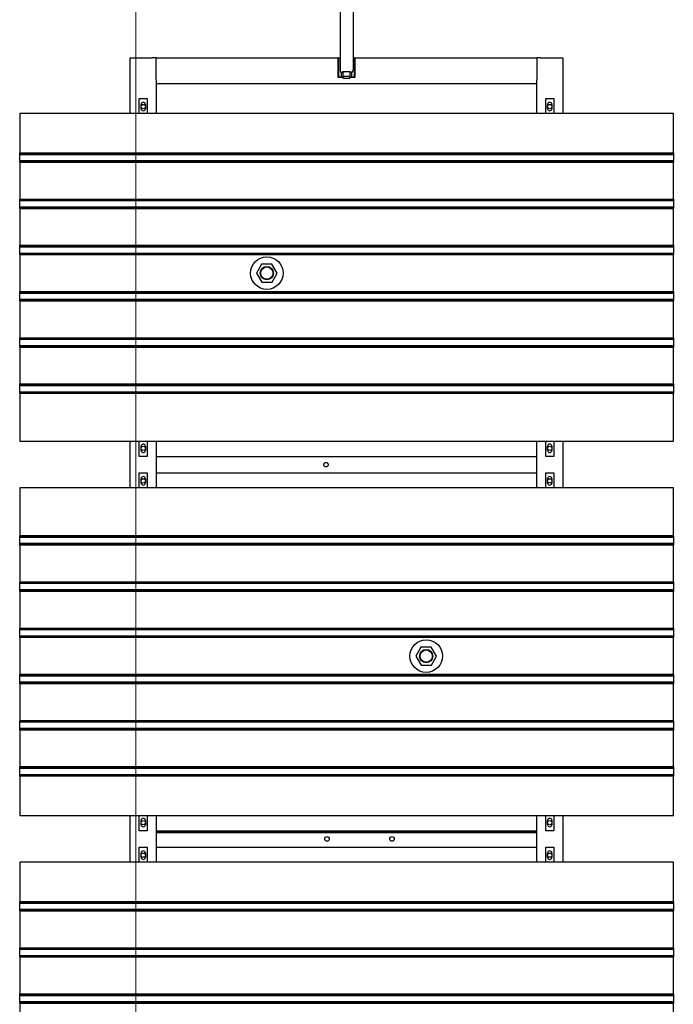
# Model space of a CAD drawing. Extents: x -89225 to 110569, y 13360 to 87647.
# Tile 231 of 256: x 29778 to 31788, y 60861 to 63886. Entities that reach past the tile are written whole.
import ezdxf

# ---------------------------------------------------------------- set-up
doc = ezdxf.new("R2010")
doc.units = 0
doc.layers.add('Beluchtingstank', color=253, linetype='Continuous')
doc.layers.add('Iv-Lines 035', color=4, linetype='Continuous')

# ---------------------------------------------------------------- blocks, each defined once
blk = doc.blocks.new('Beluchtingselementen Bosman')
for p, q in [((1270274.4, -874004.9), (1270274.4, -874331.2)), ((1270314.4, -874004.9), (1270314.4, -874331.2)), ((1269629.4, -874464.3), (1269629.4, -874292.8)), ((1269629.4, -874292.8), (1269697.4, -874292.8)), ((1269709.4, -874292.8), (1269697.4, -874292.8)), ((1269709.4, -874292.8), (1270268.4, -874292.8)), ((1269709.4, -874360.8), (1269709.4, -874292.8)), ((1270268.4, -874353.8), (1270268.4, -874292.8)), ((1270269.4, -874292.8), (1270268.4, -874292.8)), ((1270269.4, -874292.8), (1270274.4, -874292.8)), ((1270269.4, -874292.8), (1270269.4, -874352.8)), ((1270314.4, -874292.8), (1270319.4, -874292.8)), ((1270320.4, -874292.8), (1270319.4, -874292.8)), ((1270319.4, -874352.8), (1270319.4, -874292.8)), ((1270320.4, -874292.8), (1270879.4, -874292.8)), ((1270320.4, -874292.8), (1270320.4, -874353.8)), ((1270891.4, -874292.8), (1270879.4, -874292.8)), ((1270879.4, -874292.8), (1270879.4, -874360.8)), ((1270891.4, -874292.8), (1270959.4, -874292.8)), ((1270959.4, -874292.8), (1270959.4, -874464.3)), ((1269709.4, -874360.8), (1269709.4, -874372.8)), ((1270284.4, -874353.8), (1270268.4, -874353.8)), ((1270279.4, -874352.8), (1270269.4, -874352.8)), ((1270279.4, -874352.8), (1270279.4, -874338.6)), ((1270282.4, -874339.2), (1270283.4, -874339.2)), ((1270283.4, -874339.2), (1270283.4, -874334.7)), ((1270283.4, -874334.7), (1270305.4, -874334.7)), ((1270284.4, -874349.7), (1270284.4, -874334.7)), ((1270284.4, -874355), (1270284.4, -874349.7)), ((1270284.4, -874349.7), (1270304.4, -874349.7)), ((1270284.4, -874355), (1270304.4, -874355)), ((1270304.4, -874334.7), (1270304.4, -874349.7)), ((1270304.4, -874349.7), (1270304.4, -874355)), ((1270320.4, -874353.8), (1270304.4, -874353.8)), ((1270305.4, -874334.7), (1270305.4, -874339.2)), ((1270305.4, -874339.2), (1270306.4, -874339.2)), ((1270309.4, -874338.6), (1270309.4, -874352.8)), ((1270319.4, -874352.8), (1270309.4, -874352.8)), ((1270879.4, -874372.8), (1270879.4, -874360.8)), ((1269709.4, -874372.8), (1269709.4, -874464.3)), ((1270879.4, -874372.8), (1269709.4, -874372.8)), ((1270879.4, -874464.3), (1270879.4, -874372.8)), ((1269656.9, -874464.3), (1269656.9, -874417.7)), ((1269656.9, -874417.7), (1269681.9, -874417.7)), ((1269681.9, -874417.7), (1269681.9, -874464.3)), ((1270906.9, -874464.3), (1270906.9, -874417.7)), ((1270906.9, -874417.7), (1270931.9, -874417.7)), ((1270931.9, -874417.7), (1270931.9, -874464.3)), ((1269662.9, -874449.3), (1269662.9, -874436.3)), ((1269675.9, -874436.3), (1269675.9, -874449.3)), ((1270912.9, -874449.3), (1270912.9, -874436.3)), ((1270925.9, -874436.3), (1270925.9, -874449.3)), ((1271299.4, -874464.3), (1269289.4, -874464.3)), ((1269289.4, -874464.3), (1269289.4, -874585)), ((1271299.4, -874585), (1271299.4, -874464.3)), ((1269289.4, -874585.7), (1269289.4, -874585)), ((1269289.4, -874585), (1271299.4, -874585)), ((1269289.4, -874588.5), (1269289.4, -874585.7)), ((1269289.4, -874585.7), (1271299.4, -874585.7)), ((1269289.4, -874588.5), (1269289.4, -874589.7)), ((1269289.4, -874591.3), (1269289.4, -874589.7)), ((1269289.4, -874589.7), (1271299.4, -874589.7)), ((1269289.4, -874607.3), (1269289.4, -874591.3)), ((1271299.4, -874585), (1271299.4, -874585.7)), ((1271299.4, -874585.7), (1271299.4, -874588.5)), ((1271299.4, -874589.7), (1271299.4, -874588.5)), ((1271299.4, -874589.7), (1271299.4, -874591.3)), ((1271299.4, -874591.3), (1271299.4, -874607.3)), ((1269289.4, -874608.8), (1269289.4, -874607.3)), ((1269289.4, -874608.8), (1269289.4, -874610.1)), ((1269289.4, -874608.8), (1271299.4, -874608.8)), ((1269289.4, -874612.9), (1269289.4, -874610.1)), ((1269289.4, -874613.6), (1269289.4, -874612.9)), ((1269289.4, -874612.9), (1271299.4, -874612.9)), ((1269289.4, -874613.6), (1269289.4, -874727)), ((1269289.4, -874613.6), (1271299.4, -874613.6)), ((1271299.4, -874607.3), (1271299.4, -874608.8)), ((1271299.4, -874610.1), (1271299.4, -874608.8)), ((1271299.4, -874610.1), (1271299.4, -874612.9)), ((1271299.4, -874612.9), (1271299.4, -874613.6)), ((1271299.4, -874727), (1271299.4, -874613.6)), ((1269289.4, -874727.7), (1269289.4, -874727)), ((1269289.4, -874727), (1271299.4, -874727)), ((1269289.4, -874730.5), (1269289.4, -874727.7)), ((1269289.4, -874727.7), (1271299.4, -874727.7)), ((1269289.4, -874730.5), (1269289.4, -874731.7)), ((1269289.4, -874733.3), (1269289.4, -874731.7)), ((1269289.4, -874731.7), (1271299.4, -874731.7)), ((1269289.4, -874749.3), (1269289.4, -874733.3)), ((1269289.4, -874750.8), (1269289.4, -874749.3)), ((1269289.4, -874750.8), (1269289.4, -874752.1)), ((1269289.4, -874750.8), (1271299.4, -874750.8)), ((1269289.4, -874754.9), (1269289.4, -874752.1)), ((1269289.4, -874755.6), (1269289.4, -874754.9)), ((1269289.4, -874754.9), (1271299.4, -874754.9)), ((1269289.4, -874755.6), (1269289.4, -874869)), ((1269289.4, -874755.6), (1271299.4, -874755.6)), ((1271299.4, -874727), (1271299.4, -874727.7)), ((1271299.4, -874727.7), (1271299.4, -874730.5)), ((1271299.4, -874731.7), (1271299.4, -874730.5)), ((1271299.4, -874731.7), (1271299.4, -874733.3)), ((1271299.4, -874733.3), (1271299.4, -874749.3)), ((1271299.4, -874749.3), (1271299.4, -874750.8)), ((1271299.4, -874752.1), (1271299.4, -874750.8)), ((1271299.4, -874752.1), (1271299.4, -874754.9)), ((1271299.4, -874754.9), (1271299.4, -874755.6)), ((1271299.4, -874869), (1271299.4, -874755.6)), ((1269289.4, -874869.7), (1269289.4, -874869)), ((1269289.4, -874869), (1271299.4, -874869)), ((1269289.4, -874872.5), (1269289.4, -874869.7)), ((1269289.4, -874869.7), (1271299.4, -874869.7)), ((1269289.4, -874872.5), (1269289.4, -874873.7)), ((1269289.4, -874875.3), (1269289.4, -874873.7)), ((1269289.4, -874873.7), (1271299.4, -874873.7)), ((1269289.4, -874891.3), (1269289.4, -874875.3)), ((1271299.4, -874869), (1271299.4, -874869.7)), ((1271299.4, -874869.7), (1271299.4, -874872.5)), ((1271299.4, -874873.7), (1271299.4, -874872.5)), ((1271299.4, -874873.7), (1271299.4, -874875.3)), ((1271299.4, -874875.3), (1271299.4, -874891.3)), ((1269289.4, -874892.8), (1269289.4, -874891.3)), ((1269289.4, -874892.8), (1269289.4, -874894.1)), ((1269289.4, -874892.8), (1271299.4, -874892.8)), ((1269289.4, -874896.9), (1269289.4, -874894.1)), ((1269289.4, -874897.6), (1269289.4, -874896.9)), ((1269289.4, -874896.9), (1271299.4, -874896.9)), ((1269289.4, -874897.6), (1269289.4, -875011)), ((1269289.4, -874897.6), (1271299.4, -874897.6)), ((1271299.4, -874891.3), (1271299.4, -874892.8)), ((1271299.4, -874894.1), (1271299.4, -874892.8)), ((1271299.4, -874894.1), (1271299.4, -874896.9)), ((1271299.4, -874896.9), (1271299.4, -874897.6)), ((1271299.4, -875011), (1271299.4, -874897.6)), ((1270033.4, -874926.8), (1270017.6, -874954.4)), ((1270065.2, -874926.7), (1270033.4, -874926.8)), ((1270081.2, -874954.2), (1270065.2, -874926.7)), ((1270017.6, -874954.4), (1270033.6, -874981.9)), ((1270065.4, -874981.8), (1270081.2, -874954.2)), ((1270033.6, -874981.9), (1270065.4, -874981.8)), ((1269289.4, -875011.7), (1269289.4, -875011)), ((1269289.4, -875011), (1271299.4, -875011)), ((1269289.4, -875014.5), (1269289.4, -875011.7)), ((1269289.4, -875011.7), (1271299.4, -875011.7)), ((1269289.4, -875014.5), (1269289.4, -875015.7)), ((1269289.4, -875017.3), (1269289.4, -875015.7)), ((1269289.4, -875015.7), (1271299.4, -875015.7)), ((1269289.4, -875033.3), (1269289.4, -875017.3)), ((1271299.4, -875011), (1271299.4, -875011.7)), ((1271299.4, -875011.7), (1271299.4, -875014.5)), ((1271299.4, -875015.7), (1271299.4, -875014.5)), ((1271299.4, -875015.7), (1271299.4, -875017.3)), ((1271299.4, -875017.3), (1271299.4, -875033.3)), ((1269289.4, -875034.8), (1269289.4, -875033.3)), ((1269289.4, -875034.8), (1269289.4, -875036.1)), ((1269289.4, -875034.8), (1271299.4, -875034.8)), ((1269289.4, -875038.9), (1269289.4, -875036.1)), ((1269289.4, -875039.6), (1269289.4, -875038.9)), ((1269289.4, -875038.9), (1271299.4, -875038.9)), ((1269289.4, -875039.6), (1269289.4, -875153)), ((1269289.4, -875039.6), (1271299.4, -875039.6)), ((1271299.4, -875033.3), (1271299.4, -875034.8)), ((1271299.4, -875036.1), (1271299.4, -875034.8)), ((1271299.4, -875036.1), (1271299.4, -875038.9)), ((1271299.4, -875038.9), (1271299.4, -875039.6)), ((1271299.4, -875153), (1271299.4, -875039.6)), ((1269289.4, -875153.7), (1269289.4, -875153)), ((1269289.4, -875153), (1271299.4, -875153)), ((1269289.4, -875156.5), (1269289.4, -875153.7)), ((1269289.4, -875153.7), (1271299.4, -875153.7)), ((1269289.4, -875156.5), (1269289.4, -875157.7)), ((1269289.4, -875159.3), (1269289.4, -875157.7)), ((1269289.4, -875157.7), (1271299.4, -875157.7)), ((1269289.4, -875175.3), (1269289.4, -875159.3)), ((1269289.4, -875176.8), (1269289.4, -875175.3)), ((1269289.4, -875176.8), (1269289.4, -875178.1)), ((1269289.4, -875176.8), (1271299.4, -875176.8)), ((1269289.4, -875180.9), (1269289.4, -875178.1)), ((1271299.4, -875153), (1271299.4, -875153.7)), ((1271299.4, -875153.7), (1271299.4, -875156.5)), ((1271299.4, -875157.7), (1271299.4, -875156.5)), ((1271299.4, -875157.7), (1271299.4, -875159.3)), ((1271299.4, -875159.3), (1271299.4, -875175.3)), ((1271299.4, -875175.3), (1271299.4, -875176.8)), ((1271299.4, -875178.1), (1271299.4, -875176.8)), ((1271299.4, -875178.1), (1271299.4, -875180.9)), ((1269289.4, -875181.6), (1269289.4, -875180.9)), ((1269289.4, -875180.9), (1271299.4, -875180.9)), ((1269289.4, -875181.6), (1269289.4, -875295)), ((1269289.4, -875181.6), (1271299.4, -875181.6)), ((1271299.4, -875180.9), (1271299.4, -875181.6)), ((1271299.4, -875295), (1271299.4, -875181.6)), ((1269289.4, -875295.7), (1269289.4, -875295)), ((1269289.4, -875295), (1271299.4, -875295)), ((1269289.4, -875298.5), (1269289.4, -875295.7)), ((1269289.4, -875295.7), (1271299.4, -875295.7)), ((1269289.4, -875298.5), (1269289.4, -875299.7)), ((1269289.4, -875301.3), (1269289.4, -875299.7)), ((1269289.4, -875299.7), (1271299.4, -875299.7)), ((1269289.4, -875317.3), (1269289.4, -875301.3)), ((1271299.4, -875295), (1271299.4, -875295.7)), ((1271299.4, -875295.7), (1271299.4, -875298.5)), ((1271299.4, -875299.7), (1271299.4, -875298.5)), ((1271299.4, -875299.7), (1271299.4, -875301.3)), ((1271299.4, -875301.3), (1271299.4, -875317.3)), ((1269289.4, -875318.8), (1269289.4, -875317.3)), ((1269289.4, -875318.8), (1269289.4, -875320.1)), ((1269289.4, -875318.8), (1271299.4, -875318.8)), ((1269289.4, -875322.9), (1269289.4, -875320.1)), ((1269289.4, -875323.6), (1269289.4, -875322.9)), ((1269289.4, -875322.9), (1271299.4, -875322.9)), ((1269289.4, -875323.6), (1269289.4, -875471.1)), ((1269289.4, -875323.6), (1271299.4, -875323.6)), ((1271299.4, -875317.3), (1271299.4, -875318.8)), ((1271299.4, -875320.1), (1271299.4, -875318.8)), ((1271299.4, -875320.1), (1271299.4, -875322.9)), ((1271299.4, -875322.9), (1271299.4, -875323.6)), ((1271299.4, -875471.1), (1271299.4, -875323.6)), ((1269289.4, -875471.1), (1271299.4, -875471.1)), ((1269629.4, -875614.3), (1269629.4, -875471.1)), ((1269656.9, -875517.7), (1269656.9, -875471.1)), ((1269681.9, -875471.1), (1269681.9, -875517.7)), ((1269709.4, -875471.1), (1269709.4, -875614.3)), ((1270879.4, -875614.3), (1270879.4, -875471.1)), ((1270906.9, -875517.7), (1270906.9, -875471.1)), ((1270931.9, -875471.1), (1270931.9, -875517.7)), ((1270959.4, -875471.1), (1270959.4, -875614.3)), ((1269662.9, -875499.1), (1269662.9, -875486.1)), ((1269675.9, -875486.1), (1269675.9, -875499.1)), ((1270912.9, -875499.1), (1270912.9, -875486.1)), ((1270925.9, -875486.1), (1270925.9, -875499.1)), ((1269681.9, -875517.7), (1269656.9, -875517.7)), ((1269709.4, -875517.8), (1270879.4, -875517.8)), ((1269709.4, -875523.8), (1269709.4, -875567.8)), ((1270879.4, -875567.8), (1270879.4, -875523.8)), ((1270931.9, -875517.7), (1270906.9, -875517.7)), ((1269656.9, -875614.3), (1269656.9, -875567.7)), ((1269656.9, -875567.7), (1269681.9, -875567.7)), ((1269681.9, -875567.7), (1269681.9, -875614.3)), ((1269709.4, -875567.8), (1270879.4, -875567.8)), ((1270906.9, -875614.3), (1270906.9, -875567.7)), ((1270906.9, -875567.7), (1270931.9, -875567.7)), ((1270931.9, -875567.7), (1270931.9, -875614.3)), ((1269662.9, -875599.3), (1269662.9, -875586.3)), ((1269675.9, -875586.3), (1269675.9, -875599.3)), ((1270912.9, -875599.3), (1270912.9, -875586.3)), ((1270925.9, -875586.3), (1270925.9, -875599.3)), ((1271299.4, -875614.3), (1269289.4, -875614.3)), ((1269289.4, -875614.3), (1269289.4, -875761.8)), ((1271299.4, -875761.8), (1271299.4, -875614.3)), ((1269289.4, -875762.5), (1269289.4, -875761.8)), ((1271299.4, -875761.8), (1269289.4, -875761.8)), ((1269289.4, -875765.3), (1269289.4, -875762.5)), ((1271299.4, -875762.5), (1269289.4, -875762.5)), ((1269289.4, -875765.3), (1269289.4, -875766.5)), ((1269289.4, -875768.1), (1269289.4, -875766.5)), ((1271299.4, -875766.5), (1269289.4, -875766.5)), ((1269289.4, -875784.1), (1269289.4, -875768.1)), ((1269289.4, -875785.6), (1269289.4, -875784.1)), ((1271299.4, -875761.8), (1271299.4, -875762.5)), ((1271299.4, -875762.5), (1271299.4, -875765.3)), ((1271299.4, -875766.5), (1271299.4, -875765.3)), ((1271299.4, -875766.5), (1271299.4, -875768.1)), ((1271299.4, -875768.1), (1271299.4, -875784.1)), ((1271299.4, -875784.1), (1271299.4, -875785.6)), ((1269289.4, -875785.6), (1269289.4, -875786.9)), ((1271299.4, -875785.6), (1269289.4, -875785.6)), ((1269289.4, -875789.7), (1269289.4, -875786.9)), ((1269289.4, -875790.4), (1269289.4, -875789.7)), ((1271299.4, -875789.7), (1269289.4, -875789.7)), ((1269289.4, -875790.4), (1269289.4, -875903.8)), ((1271299.4, -875790.4), (1269289.4, -875790.4)), ((1271299.4, -875786.9), (1271299.4, -875785.6)), ((1271299.4, -875786.9), (1271299.4, -875789.7)), ((1271299.4, -875789.7), (1271299.4, -875790.4)), ((1271299.4, -875903.8), (1271299.4, -875790.4)), ((1269289.4, -875904.5), (1269289.4, -875903.8)), ((1271299.4, -875903.8), (1269289.4, -875903.8)), ((1269289.4, -875907.3), (1269289.4, -875904.5)), ((1271299.4, -875904.5), (1269289.4, -875904.5)), ((1271299.4, -875903.8), (1271299.4, -875904.5)), ((1271299.4, -875904.5), (1271299.4, -875907.3)), ((1269289.4, -875907.3), (1269289.4, -875908.5)), ((1269289.4, -875910.1), (1269289.4, -875908.5)), ((1271299.4, -875908.5), (1269289.4, -875908.5)), ((1269289.4, -875926.1), (1269289.4, -875910.1)), ((1269289.4, -875927.6), (1269289.4, -875926.1)), ((1269289.4, -875927.6), (1269289.4, -875928.9)), ((1271299.4, -875927.6), (1269289.4, -875927.6)), ((1269289.4, -875931.7), (1269289.4, -875928.9)), ((1269289.4, -875932.4), (1269289.4, -875931.7)), ((1271299.4, -875931.7), (1269289.4, -875931.7)), ((1269289.4, -875932.4), (1269289.4, -876045.8)), ((1271299.4, -875932.4), (1269289.4, -875932.4)), ((1271299.4, -875908.5), (1271299.4, -875907.3)), ((1271299.4, -875908.5), (1271299.4, -875910.1)), ((1271299.4, -875910.1), (1271299.4, -875926.1)), ((1271299.4, -875926.1), (1271299.4, -875927.6)), ((1271299.4, -875928.9), (1271299.4, -875927.6)), ((1271299.4, -875928.9), (1271299.4, -875931.7)), ((1271299.4, -875931.7), (1271299.4, -875932.4)), ((1271299.4, -876045.8), (1271299.4, -875932.4)), ((1269289.4, -876046.5), (1269289.4, -876045.8)), ((1271299.4, -876045.8), (1269289.4, -876045.8)), ((1269289.4, -876049.3), (1269289.4, -876046.5)), ((1271299.4, -876046.5), (1269289.4, -876046.5)), ((1269289.4, -876049.3), (1269289.4, -876050.5)), ((1269289.4, -876052.1), (1269289.4, -876050.5)), ((1271299.4, -876050.5), (1269289.4, -876050.5)), ((1269289.4, -876068.1), (1269289.4, -876052.1)), ((1271299.4, -876045.8), (1271299.4, -876046.5)), ((1271299.4, -876046.5), (1271299.4, -876049.3)), ((1271299.4, -876050.5), (1271299.4, -876049.3)), ((1271299.4, -876050.5), (1271299.4, -876052.1)), ((1271299.4, -876052.1), (1271299.4, -876068.1)), ((1269289.4, -876069.6), (1269289.4, -876068.1)), ((1269289.4, -876069.6), (1269289.4, -876070.9)), ((1271299.4, -876069.6), (1269289.4, -876069.6)), ((1269289.4, -876073.7), (1269289.4, -876070.9)), ((1269289.4, -876074.4), (1269289.4, -876073.7)), ((1271299.4, -876073.7), (1269289.4, -876073.7)), ((1269289.4, -876074.4), (1269289.4, -876187.8)), ((1271299.4, -876074.4), (1269289.4, -876074.4)), ((1271299.4, -876068.1), (1271299.4, -876069.6)), ((1271299.4, -876070.9), (1271299.4, -876069.6)), ((1271299.4, -876070.9), (1271299.4, -876073.7)), ((1271299.4, -876073.7), (1271299.4, -876074.4)), ((1271299.4, -876187.8), (1271299.4, -876074.4)), ((1270523.4, -876103.6), (1270507.6, -876131.2)), ((1270555.2, -876103.5), (1270523.4, -876103.6)), ((1270571.2, -876131), (1270555.2, -876103.5)), ((1270507.6, -876131.2), (1270523.6, -876158.7)), ((1270555.4, -876158.6), (1270571.2, -876131)), ((1270523.6, -876158.7), (1270555.4, -876158.6)), ((1269289.4, -876188.5), (1269289.4, -876187.8)), ((1271299.4, -876187.8), (1269289.4, -876187.8)), ((1269289.4, -876191.3), (1269289.4, -876188.5)), ((1271299.4, -876188.5), (1269289.4, -876188.5)), ((1269289.4, -876191.3), (1269289.4, -876192.5)), ((1269289.4, -876194.1), (1269289.4, -876192.5)), ((1271299.4, -876192.5), (1269289.4, -876192.5)), ((1269289.4, -876210.1), (1269289.4, -876194.1)), ((1271299.4, -876187.8), (1271299.4, -876188.5)), ((1271299.4, -876188.5), (1271299.4, -876191.3)), ((1271299.4, -876192.5), (1271299.4, -876191.3)), ((1271299.4, -876192.5), (1271299.4, -876194.1)), ((1271299.4, -876194.1), (1271299.4, -876210.1)), ((1269289.4, -876211.6), (1269289.4, -876210.1)), ((1269289.4, -876211.6), (1269289.4, -876212.9)), ((1271299.4, -876211.6), (1269289.4, -876211.6)), ((1269289.4, -876215.7), (1269289.4, -876212.9)), ((1269289.4, -876216.4), (1269289.4, -876215.7)), ((1271299.4, -876215.7), (1269289.4, -876215.7)), ((1269289.4, -876216.4), (1269289.4, -876329.8)), ((1271299.4, -876216.4), (1269289.4, -876216.4)), ((1271299.4, -876210.1), (1271299.4, -876211.6)), ((1271299.4, -876212.9), (1271299.4, -876211.6)), ((1271299.4, -876212.9), (1271299.4, -876215.7)), ((1271299.4, -876215.7), (1271299.4, -876216.4)), ((1271299.4, -876329.8), (1271299.4, -876216.4)), ((1269289.4, -876330.5), (1269289.4, -876329.8)), ((1271299.4, -876329.8), (1269289.4, -876329.8)), ((1271299.4, -876329.8), (1271299.4, -876330.5)), ((1269289.4, -876333.3), (1269289.4, -876330.5)), ((1271299.4, -876330.5), (1269289.4, -876330.5)), ((1269289.4, -876333.3), (1269289.4, -876334.5)), ((1269289.4, -876336.1), (1269289.4, -876334.5)), ((1271299.4, -876334.5), (1269289.4, -876334.5)), ((1269289.4, -876352.1), (1269289.4, -876336.1)), ((1269289.4, -876353.6), (1269289.4, -876352.1)), ((1269289.4, -876353.6), (1269289.4, -876354.9)), ((1271299.4, -876353.6), (1269289.4, -876353.6)), ((1269289.4, -876357.7), (1269289.4, -876354.9)), ((1269289.4, -876358.4), (1269289.4, -876357.7)), ((1271299.4, -876357.7), (1269289.4, -876357.7)), ((1269289.4, -876358.4), (1269289.4, -876471.8)), ((1271299.4, -876358.4), (1269289.4, -876358.4)), ((1271299.4, -876330.5), (1271299.4, -876333.3)), ((1271299.4, -876334.5), (1271299.4, -876333.3)), ((1271299.4, -876334.5), (1271299.4, -876336.1)), ((1271299.4, -876336.1), (1271299.4, -876352.1)), ((1271299.4, -876352.1), (1271299.4, -876353.6)), ((1271299.4, -876354.9), (1271299.4, -876353.6)), ((1271299.4, -876354.9), (1271299.4, -876357.7)), ((1271299.4, -876357.7), (1271299.4, -876358.4)), ((1271299.4, -876471.8), (1271299.4, -876358.4)), ((1269289.4, -876472.5), (1269289.4, -876471.8)), ((1271299.4, -876471.8), (1269289.4, -876471.8)), ((1269289.4, -876475.3), (1269289.4, -876472.5)), ((1271299.4, -876472.5), (1269289.4, -876472.5)), ((1269289.4, -876475.3), (1269289.4, -876476.5)), ((1269289.4, -876478.1), (1269289.4, -876476.5)), ((1271299.4, -876476.5), (1269289.4, -876476.5)), ((1269289.4, -876494.1), (1269289.4, -876478.1)), ((1271299.4, -876471.8), (1271299.4, -876472.5)), ((1271299.4, -876472.5), (1271299.4, -876475.3)), ((1271299.4, -876476.5), (1271299.4, -876475.3)), ((1271299.4, -876476.5), (1271299.4, -876478.1)), ((1271299.4, -876478.1), (1271299.4, -876494.1)), ((1269289.4, -876495.6), (1269289.4, -876494.1)), ((1269289.4, -876495.6), (1269289.4, -876496.9)), ((1271299.4, -876495.6), (1269289.4, -876495.6)), ((1269289.4, -876499.7), (1269289.4, -876496.9)), ((1269289.4, -876500.4), (1269289.4, -876499.7)), ((1271299.4, -876499.7), (1269289.4, -876499.7)), ((1269289.4, -876500.4), (1269289.4, -876621.1)), ((1271299.4, -876500.4), (1269289.4, -876500.4)), ((1271299.4, -876494.1), (1271299.4, -876495.6)), ((1271299.4, -876496.9), (1271299.4, -876495.6)), ((1271299.4, -876496.9), (1271299.4, -876499.7)), ((1271299.4, -876499.7), (1271299.4, -876500.4)), ((1271299.4, -876621.1), (1271299.4, -876500.4)), ((1269289.4, -876621.1), (1271299.4, -876621.1)), ((1269629.4, -876764.3), (1269629.4, -876621.1)), ((1269656.9, -876667.7), (1269656.9, -876621.1)), ((1269681.9, -876621.1), (1269681.9, -876667.7)), ((1269709.4, -876621.1), (1269709.4, -876764.3)), ((1270879.4, -876764.3), (1270879.4, -876621.1)), ((1270906.9, -876667.7), (1270906.9, -876621.1)), ((1270931.9, -876621.1), (1270931.9, -876667.7)), ((1270959.4, -876621.1), (1270959.4, -876764.3)), ((1269662.9, -876649.1), (1269662.9, -876636.1)), ((1269675.9, -876636.1), (1269675.9, -876649.1)), ((1270912.9, -876649.1), (1270912.9, -876636.1)), ((1270925.9, -876636.1), (1270925.9, -876649.1)), ((1269681.9, -876667.7), (1269656.9, -876667.7)), ((1269709.4, -876667.8), (1270879.4, -876667.8)), ((1270879.4, -876670.8), (1269709.4, -876670.8)), ((1270879.4, -876673.8), (1269709.4, -876673.8)), ((1269709.4, -876673.8), (1269709.4, -876717.8)), ((1270879.4, -876717.8), (1270879.4, -876673.8)), ((1270931.9, -876667.7), (1270906.9, -876667.7)), ((1269656.9, -876764.3), (1269656.9, -876717.7)), ((1269656.9, -876717.7), (1269681.9, -876717.7)), ((1269681.9, -876717.7), (1269681.9, -876764.3)), ((1269709.4, -876717.8), (1270879.4, -876717.8)), ((1270906.9, -876764.3), (1270906.9, -876717.7)), ((1270906.9, -876717.7), (1270931.9, -876717.7)), ((1270931.9, -876717.7), (1270931.9, -876764.3)), ((1269662.9, -876749.3), (1269662.9, -876736.3)), ((1269675.9, -876736.3), (1269675.9, -876749.3)), ((1270912.9, -876749.3), (1270912.9, -876736.3)), ((1270925.9, -876736.3), (1270925.9, -876749.3)), ((1271299.4, -876764.3), (1269289.4, -876764.3)), ((1269289.4, -876764.3), (1269289.4, -876885)), ((1271299.4, -876885), (1271299.4, -876764.3)), ((1269289.4, -876885.7), (1269289.4, -876885)), ((1269289.4, -876885), (1271299.4, -876885)), ((1269289.4, -876888.5), (1269289.4, -876885.7)), ((1269289.4, -876885.7), (1271299.4, -876885.7)), ((1269289.4, -876888.5), (1269289.4, -876889.7)), ((1269289.4, -876891.3), (1269289.4, -876889.7)), ((1269289.4, -876889.7), (1271299.4, -876889.7)), ((1269289.4, -876907.3), (1269289.4, -876891.3)), ((1271299.4, -876885), (1271299.4, -876885.7)), ((1271299.4, -876885.7), (1271299.4, -876888.5)), ((1271299.4, -876889.7), (1271299.4, -876888.5)), ((1271299.4, -876889.7), (1271299.4, -876891.3)), ((1271299.4, -876891.3), (1271299.4, -876907.3)), ((1269289.4, -876908.8), (1269289.4, -876907.3)), ((1269289.4, -876908.8), (1269289.4, -876910.1)), ((1269289.4, -876908.8), (1271299.4, -876908.8)), ((1269289.4, -876912.9), (1269289.4, -876910.1)), ((1269289.4, -876913.6), (1269289.4, -876912.9)), ((1269289.4, -876912.9), (1271299.4, -876912.9)), ((1269289.4, -876913.6), (1269289.4, -877027)), ((1269289.4, -876913.6), (1271299.4, -876913.6)), ((1271299.4, -876907.3), (1271299.4, -876908.8)), ((1271299.4, -876910.1), (1271299.4, -876908.8)), ((1271299.4, -876910.1), (1271299.4, -876912.9)), ((1271299.4, -876912.9), (1271299.4, -876913.6)), ((1271299.4, -877027), (1271299.4, -876913.6)), ((1269289.4, -877027.7), (1269289.4, -877027)), ((1269289.4, -877027), (1271299.4, -877027)), ((1269289.4, -877030.5), (1269289.4, -877027.7)), ((1269289.4, -877027.7), (1271299.4, -877027.7)), ((1269289.4, -877030.5), (1269289.4, -877031.7)), ((1269289.4, -877033.3), (1269289.4, -877031.7)), ((1269289.4, -877031.7), (1271299.4, -877031.7)), ((1269289.4, -877049.3), (1269289.4, -877033.3)), ((1269289.4, -877050.8), (1269289.4, -877049.3)), ((1269289.4, -877050.8), (1269289.4, -877052.1)), ((1269289.4, -877050.8), (1271299.4, -877050.8)), ((1269289.4, -877054.9), (1269289.4, -877052.1)), ((1269289.4, -877055.6), (1269289.4, -877054.9)), ((1269289.4, -877054.9), (1271299.4, -877054.9)), ((1269289.4, -877055.6), (1269289.4, -877169)), ((1269289.4, -877055.6), (1271299.4, -877055.6)), ((1271299.4, -877027), (1271299.4, -877027.7)), ((1271299.4, -877027.7), (1271299.4, -877030.5)), ((1271299.4, -877031.7), (1271299.4, -877030.5)), ((1271299.4, -877031.7), (1271299.4, -877033.3)), ((1271299.4, -877033.3), (1271299.4, -877049.3)), ((1271299.4, -877049.3), (1271299.4, -877050.8)), ((1271299.4, -877052.1), (1271299.4, -877050.8)), ((1271299.4, -877052.1), (1271299.4, -877054.9)), ((1271299.4, -877054.9), (1271299.4, -877055.6)), ((1271299.4, -877169), (1271299.4, -877055.6)), ((1269289.4, -877169.7), (1269289.4, -877169)), ((1269289.4, -877169), (1271299.4, -877169)), ((1269289.4, -877172.5), (1269289.4, -877169.7)), ((1269289.4, -877169.7), (1271299.4, -877169.7)), ((1269289.4, -877172.5), (1269289.4, -877173.7)), ((1269289.4, -877175.3), (1269289.4, -877173.7)), ((1269289.4, -877173.7), (1271299.4, -877173.7)), ((1269289.4, -877191.3), (1269289.4, -877175.3)), ((1271299.4, -877169), (1271299.4, -877169.7)), ((1271299.4, -877169.7), (1271299.4, -877172.5)), ((1271299.4, -877173.7), (1271299.4, -877172.5)), ((1271299.4, -877173.7), (1271299.4, -877175.3)), ((1271299.4, -877175.3), (1271299.4, -877191.3)), ((1269289.4, -877192.8), (1269289.4, -877191.3)), ((1269289.4, -877192.8), (1269289.4, -877194.1)), ((1269289.4, -877192.8), (1271299.4, -877192.8)), ((1269289.4, -877196.9), (1269289.4, -877194.1)), ((1269289.4, -877197.6), (1269289.4, -877196.9)), ((1269289.4, -877196.9), (1271299.4, -877196.9)), ((1269289.4, -877197.6), (1269289.4, -877311)), ((1269289.4, -877197.6), (1271299.4, -877197.6)), ((1271299.4, -877191.3), (1271299.4, -877192.8)), ((1271299.4, -877194.1), (1271299.4, -877192.8)), ((1271299.4, -877194.1), (1271299.4, -877196.9)), ((1271299.4, -877196.9), (1271299.4, -877197.6)), ((1271299.4, -877311), (1271299.4, -877197.6))]:
    blk.add_line(p, q)
for centre, radius in [((1269669.4, -874442.8), 6.5), ((1270919.4, -874442.8), 6.5), ((1270049.4, -874954.3), 50), ((1270049.4, -874954.3), 20.5), ((1270049.4, -874954.3), 19), ((1269669.4, -875492.8), 6.5), ((1270919.4, -875492.8), 6.5), ((1270231.4, -875542.8), 7), ((1269669.4, -875592.8), 6.5), ((1270919.4, -875592.8), 6.5), ((1270539.4, -876131.1), 50), ((1270539.4, -876131.1), 20.5), ((1270539.4, -876131.1), 19), ((1269669.4, -876642.8), 6.5), ((1270919.4, -876642.8), 6.5), ((1270234.4, -876692.8), 7), ((1270434.4, -876692.8), 7), ((1269669.4, -876742.8), 6.5), ((1270919.4, -876742.8), 6.5)]:
    blk.add_circle(centre, radius)
for centre, start, end in [((1269669.4, -874436.3), 0, 180), ((1269669.4, -874449.3), 180, 0), ((1270919.4, -874436.3), 360, 180), ((1270919.4, -874449.3), 180, 360), ((1269669.4, -875486.1), 360, 180), ((1270919.4, -875486.1), 0, 180), ((1269669.4, -875499.1), 180, 360), ((1270919.4, -875499.1), 180, 0), ((1269669.4, -875586.3), 0, 180), ((1269669.4, -875599.3), 180, 0), ((1270919.4, -875586.3), 360, 180), ((1270919.4, -875599.3), 180, 360), ((1269669.4, -876636.1), 360, 180), ((1270919.4, -876636.1), 0, 180), ((1269669.4, -876649.1), 180, 360), ((1270919.4, -876649.1), 180, 0), ((1269669.4, -876736.3), 0, 180), ((1269669.4, -876749.3), 180, 0), ((1270919.4, -876736.3), 360, 180), ((1270919.4, -876749.3), 180, 360)]:
    blk.add_arc(centre, 6.5, start, end)
for centre, major_axis, start_param, end_param in [((1270282.4, -874331.2), (-8, 0), 0, 1.570796), ((1270306.4, -874331.2), (8, 0), 4.712389, 6.283185)]:
    blk.add_ellipse(centre, major_axis=major_axis, ratio=0.996041, start_param=start_param, end_param=end_param)

msp = doc.modelspace()

# ---------------------------------------------------------------- linework, layer by layer
at = {"layer": 'Beluchtingstank', "lineweight": 9, "ltscale": 0.01}
msp.add_line((30135.9, 57488.1), (30135.9, 85395.2), dxfattribs=at)

# ---------------------------------------------------------------- block references
at = {"layer": 'Iv-Lines 035'}
msp.add_blockref('Beluchtingselementen Bosman', (-1239510.9, 938062.2), dxfattribs=at)

doc.saveas('drawing.dxf')
